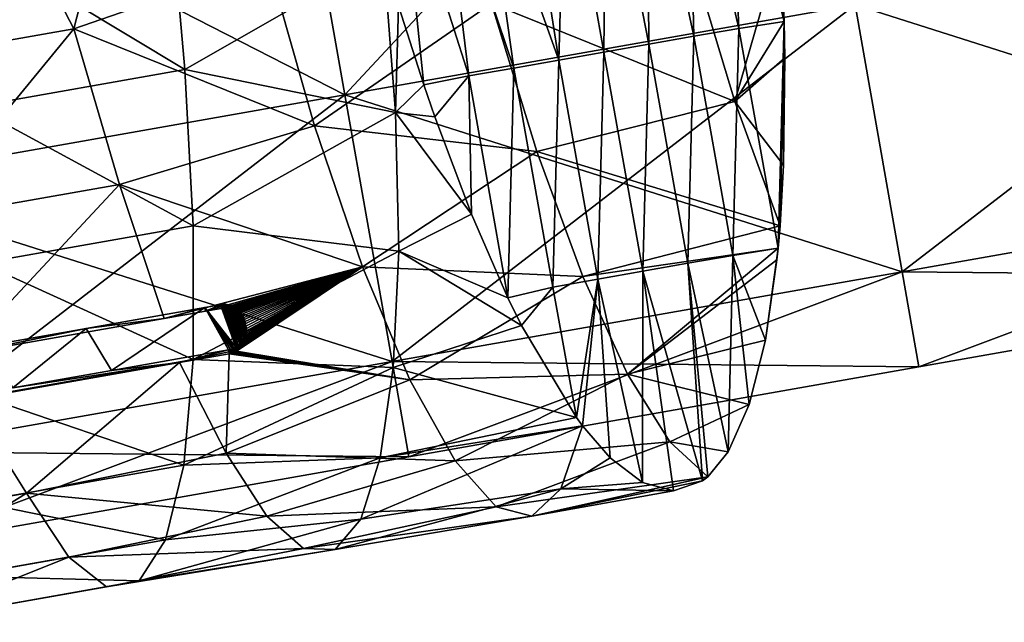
# Model space of a CAD drawing. Extents: x -65 to 803, y -691 to 80.
# Tile 60 of 256: x 101 to 140, y -276 to -252. Entities that reach past the tile are written whole.
import ezdxf

# ---------------------------------------------------------------- set-up
doc = ezdxf.new("R2010")
doc.units = 0
doc.header["$LTSCALE"] = 101.851852
for name, color, linetype in [('217', 7, 'CONTINUOUS'), ('218', 7, 'CONTINUOUS'), ('353', 7, 'CONTINUOUS'), ('359', 7, 'CONTINUOUS'), ('360', 7, 'CONTINUOUS'), ('361', 7, 'CONTINUOUS'), ('362', 7, 'CONTINUOUS'), ('374', 7, 'CONTINUOUS'), ('382', 7, 'CONTINUOUS')]:
    doc.layers.add(name, color=color, linetype=linetype)

msp = doc.modelspace()

# ---------------------------------------------------------------- linework, layer by layer
at = {"layer": '217', "linetype": 'CONTINUOUS'}
for points in [[(111.162, -239.211, 143.422), (113.878, -254.611, 135.891), (131.532, -235.62, 143.422), (111.162, -239.211, 143.422)], [(131.532, -235.62, 143.422), (113.878, -254.611, 135.891), (134.248, -251.02, 135.891), (131.532, -235.62, 143.422)], [(90.793, -242.803, 143.422), (93.508, -258.203, 135.891), (111.162, -239.211, 143.422), (90.793, -242.803, 143.422)], [(111.162, -239.211, 143.422), (93.508, -258.203, 135.891), (113.878, -254.611, 135.891), (111.162, -239.211, 143.422)], [(134.248, -251.02, 135.891), (136.127, -261.677, 122.321), (154.617, -247.428, 135.891), (134.248, -251.02, 135.891)], [(154.617, -247.428, 135.891), (136.127, -261.677, 122.321), (156.496, -258.085, 122.321), (154.617, -247.428, 135.891)], [(113.878, -254.611, 135.891), (115.757, -265.269, 122.321), (134.248, -251.02, 135.891), (113.878, -254.611, 135.891)], [(134.248, -251.02, 135.891), (115.757, -265.269, 122.321), (136.127, -261.677, 122.321), (134.248, -251.02, 135.891)], [(93.508, -258.203, 135.891), (95.387, -268.86, 122.321), (113.878, -254.611, 135.891), (93.508, -258.203, 135.891)], [(113.878, -254.611, 135.891), (95.387, -268.86, 122.321), (115.757, -265.269, 122.321), (113.878, -254.611, 135.891)], [(136.127, -261.677, 122.321), (136.797, -265.481, 105.4), (156.496, -258.085, 122.321), (136.127, -261.677, 122.321)], [(156.496, -258.085, 122.321), (136.797, -265.481, 105.4), (157.167, -261.889, 105.4), (156.496, -258.085, 122.321)], [(115.757, -265.269, 122.321), (116.428, -269.072, 105.4), (136.127, -261.677, 122.321), (115.757, -265.269, 122.321)], [(136.127, -261.677, 122.321), (116.428, -269.072, 105.4), (136.797, -265.481, 105.4), (136.127, -261.677, 122.321)], [(95.387, -268.86, 122.321), (96.058, -272.664, 105.4), (115.757, -265.269, 122.321), (95.387, -268.86, 122.321)], [(115.757, -265.269, 122.321), (96.058, -272.664, 105.4), (116.428, -269.072, 105.4), (115.757, -265.269, 122.321)]]:
    msp.add_3dface(points, dxfattribs=at)
at = {"layer": '218', "linetype": 'CONTINUOUS'}
for points in [[(113.878, -254.611, 74.909), (90.793, -242.803, 67.378), (111.162, -239.211, 67.378), (113.878, -254.611, 74.909)], [(113.878, -254.611, 74.909), (111.162, -239.211, 67.378), (134.248, -251.02, 74.909), (113.878, -254.611, 74.909)], [(93.508, -258.203, 74.909), (90.793, -242.803, 67.378), (113.878, -254.611, 74.909), (93.508, -258.203, 74.909)], [(156.496, -258.085, 88.479), (134.248, -251.02, 74.909), (154.617, -247.428, 74.909), (156.496, -258.085, 88.479)], [(136.127, -261.677, 88.479), (113.878, -254.611, 74.909), (134.248, -251.02, 74.909), (136.127, -261.677, 88.479)], [(136.127, -261.677, 88.479), (134.248, -251.02, 74.909), (156.496, -258.085, 88.479), (136.127, -261.677, 88.479)], [(115.757, -265.269, 88.479), (93.508, -258.203, 74.909), (113.878, -254.611, 74.909), (115.757, -265.269, 88.479)], [(115.757, -265.269, 88.479), (113.878, -254.611, 74.909), (136.127, -261.677, 88.479), (115.757, -265.269, 88.479)], [(95.387, -268.86, 88.479), (93.508, -258.203, 74.909), (115.757, -265.269, 88.479), (95.387, -268.86, 88.479)], [(157.167, -261.889, 105.4), (136.127, -261.677, 88.479), (156.496, -258.085, 88.479), (157.167, -261.889, 105.4)], [(136.797, -265.481, 105.4), (115.757, -265.269, 88.479), (136.127, -261.677, 88.479), (136.797, -265.481, 105.4)], [(157.167, -261.889, 105.4), (136.797, -265.481, 105.4), (136.127, -261.677, 88.479), (157.167, -261.889, 105.4)], [(116.428, -269.072, 105.4), (95.387, -268.86, 88.479), (115.757, -265.269, 88.479), (116.428, -269.072, 105.4)], [(136.797, -265.481, 105.4), (116.428, -269.072, 105.4), (115.757, -265.269, 88.479), (136.797, -265.481, 105.4)], [(116.428, -269.072, 105.4), (96.058, -272.664, 105.4), (95.387, -268.86, 88.479), (116.428, -269.072, 105.4)]]:
    msp.add_3dface(points, dxfattribs=at)
at = {"layer": '353', "color": 7, "linetype": 'CONTINUOUS'}
for points in [[(103.045, -251.97, 142.648), (104.987, -244.401, 145.638), (99.604, -245.35, 145.638), (103.045, -251.97, 142.648)], [(110.799, -249.291, 143.308), (104.987, -244.401, 145.638), (103.045, -251.97, 142.648), (110.799, -249.291, 143.308)], [(103.045, -251.97, 142.648), (99.604, -245.35, 145.638), (94.942, -253.397, 142.649), (103.045, -251.97, 142.648)], [(106.865, -246.632, 66.048), (107.479, -253.601, 69.518), (98.392, -248.126, 66.048), (106.865, -246.632, 66.048)], [(106.865, -246.632, 66.048), (115.418, -249.063, 67.78), (107.479, -253.601, 69.518), (106.865, -246.632, 66.048)], [(98.392, -248.126, 66.048), (107.479, -253.601, 69.518), (99.045, -255.09, 69.518), (98.392, -248.126, 66.048)], [(127.685, -249.046, 141.869), (129.443, -254.873, 137.599), (131.295, -248.442, 141.85), (127.685, -249.046, 141.869)], [(131.295, -248.442, 141.85), (129.443, -254.873, 137.599), (131.419, -251.676, 139.78), (131.295, -248.442, 141.85)], [(112.666, -255.846, 139.159), (110.799, -249.291, 143.308), (103.045, -251.97, 142.648), (112.666, -255.846, 139.159)], [(115.418, -249.063, 67.78), (115.893, -255.32, 71.673), (107.479, -253.601, 69.518), (115.418, -249.063, 67.78)], [(110.799, -249.291, 143.308), (112.666, -255.846, 139.159), (119.727, -250.967, 141.567), (110.799, -249.291, 143.308)], [(115.418, -249.063, 67.78), (116.013, -251.061, 68.907), (115.893, -255.32, 71.673), (115.418, -249.063, 67.78)], [(127.685, -249.046, 141.869), (119.727, -250.967, 141.567), (129.443, -254.873, 137.599), (127.685, -249.046, 141.869)], [(119.727, -250.967, 141.567), (112.666, -255.846, 139.159), (121.539, -256.875, 137.082), (119.727, -250.967, 141.567)], [(116.013, -251.061, 68.907), (117.026, -254.216, 71.022), (115.893, -255.32, 71.673), (116.013, -251.061, 68.907)], [(119.727, -250.967, 141.567), (121.539, -256.875, 137.082), (129.443, -254.873, 137.599), (119.727, -250.967, 141.567)], [(96.77, -259.621, 138.419), (103.045, -251.97, 142.648), (94.942, -253.397, 142.649), (96.77, -259.621, 138.419)], [(104.874, -258.194, 138.418), (103.045, -251.97, 142.648), (96.77, -259.621, 138.419), (104.874, -258.194, 138.418)], [(104.874, -258.194, 138.418), (112.666, -255.846, 139.159), (103.045, -251.97, 142.648), (104.874, -258.194, 138.418)], [(131.419, -251.676, 139.78), (129.443, -254.873, 137.599), (131.444, -253.13, 138.711), (131.419, -251.676, 139.78)], [(131.444, -253.13, 138.711), (129.443, -254.873, 137.599), (131.39, -257.423, 134.951), (131.444, -253.13, 138.711)], [(107.479, -253.601, 69.518), (107.814, -259.848, 74.206), (99.045, -255.09, 69.518), (107.479, -253.601, 69.518)], [(107.479, -253.601, 69.518), (115.893, -255.32, 71.673), (107.814, -259.848, 74.206), (107.479, -253.601, 69.518)], [(117.026, -254.216, 71.022), (117.466, -255.496, 72.015), (115.893, -255.32, 71.673), (117.026, -254.216, 71.022)], [(99.045, -255.09, 69.518), (107.814, -259.848, 74.206), (99.367, -261.339, 74.206), (99.045, -255.09, 69.518)], [(129.443, -254.873, 137.599), (121.539, -256.875, 137.082), (131.252, -259.849, 132.329), (129.443, -254.873, 137.599)], [(129.443, -254.873, 137.599), (131.252, -259.849, 132.329), (131.39, -257.423, 134.951), (129.443, -254.873, 137.599)], [(115.893, -255.32, 71.673), (116.024, -260.86, 76.598), (107.814, -259.848, 74.206), (115.893, -255.32, 71.673)], [(117.466, -255.496, 72.015), (118.926, -259.376, 75.609), (115.893, -255.32, 71.673), (117.466, -255.496, 72.015)], [(115.893, -255.32, 71.673), (118.926, -259.376, 75.609), (116.024, -260.86, 76.598), (115.893, -255.32, 71.673)], [(114.582, -261.487, 133.804), (112.666, -255.846, 139.159), (104.874, -258.194, 138.418), (114.582, -261.487, 133.804)], [(112.666, -255.846, 139.159), (114.582, -261.487, 133.804), (121.539, -256.875, 137.082), (112.666, -255.846, 139.159)], [(121.539, -256.875, 137.082), (114.582, -261.487, 133.804), (123.377, -261.87, 131.559), (121.539, -256.875, 137.082)], [(121.539, -256.875, 137.082), (123.377, -261.87, 131.559), (131.252, -259.849, 132.329), (121.539, -256.875, 137.082)], [(98.545, -264.972, 133.076), (104.874, -258.194, 138.418), (96.77, -259.621, 138.419), (98.545, -264.972, 133.076)], [(106.663, -263.545, 133.072), (104.874, -258.194, 138.418), (98.545, -264.972, 133.076), (106.663, -263.545, 133.072)], [(106.663, -263.545, 133.072), (114.582, -261.487, 133.804), (104.874, -258.194, 138.418), (106.663, -263.545, 133.072)], [(118.926, -259.376, 75.609), (120.388, -262.723, 79.65), (116.024, -260.86, 76.598), (118.926, -259.376, 75.609)], [(107.814, -259.848, 74.206), (107.81, -265.181, 79.963), (99.367, -261.339, 74.206), (107.814, -259.848, 74.206)], [(107.814, -259.848, 74.206), (116.024, -260.86, 76.598), (107.81, -265.181, 79.963), (107.814, -259.848, 74.206)], [(131.252, -259.849, 132.329), (123.377, -261.87, 131.559), (131.176, -260.74, 131.251), (131.252, -259.849, 132.329)], [(116.024, -260.86, 76.598), (115.805, -265.503, 82.393), (107.81, -265.181, 79.963), (116.024, -260.86, 76.598)], [(116.024, -260.86, 76.598), (120.927, -263.823, 81.249), (115.805, -265.503, 82.393), (116.024, -260.86, 76.598)], [(120.388, -262.723, 79.65), (120.927, -263.823, 81.249), (116.024, -260.86, 76.598), (120.388, -262.723, 79.65)], [(123.377, -261.87, 131.559), (125.167, -265.771, 125.201), (131.176, -260.74, 131.251), (123.377, -261.87, 131.559)], [(131.176, -260.74, 131.251), (125.167, -265.771, 125.201), (131.13, -261.203, 130.662), (131.176, -260.74, 131.251)], [(99.367, -261.339, 74.206), (107.81, -265.181, 79.963), (99.404, -266.665, 79.964), (99.367, -261.339, 74.206)], [(108.304, -263.256, 133.072), (114.582, -261.487, 133.804), (106.663, -263.545, 133.072), (108.304, -263.256, 133.072)], [(108.93, -263.145, 133.072), (114.582, -261.487, 133.804), (108.304, -263.256, 133.072), (108.93, -263.145, 133.072)], [(109.004, -263.135, 133.069), (114.582, -261.487, 133.804), (108.93, -263.145, 133.072), (109.004, -263.135, 133.069)], [(109.071, -263.13, 133.061), (114.582, -261.487, 133.804), (109.004, -263.135, 133.069), (109.071, -263.13, 133.061)], [(109.134, -263.13, 133.048), (114.582, -261.487, 133.804), (109.071, -263.13, 133.061), (109.134, -263.13, 133.048)], [(109.193, -263.135, 133.03), (114.582, -261.487, 133.804), (109.134, -263.13, 133.048), (109.193, -263.135, 133.03)], [(109.251, -263.145, 133.008), (114.582, -261.487, 133.804), (109.193, -263.135, 133.03), (109.251, -263.145, 133.008)], [(109.309, -263.159, 132.98), (114.582, -261.487, 133.804), (109.251, -263.145, 133.008), (109.309, -263.159, 132.98)], [(109.368, -263.18, 132.945), (114.582, -261.487, 133.804), (109.309, -263.159, 132.98), (109.368, -263.18, 132.945)], [(109.42, -263.203, 132.907), (114.582, -261.487, 133.804), (109.368, -263.18, 132.945), (109.42, -263.203, 132.907)], [(109.473, -263.231, 132.864), (114.582, -261.487, 133.804), (109.42, -263.203, 132.907), (109.473, -263.231, 132.864)], [(109.527, -263.266, 132.814), (114.582, -261.487, 133.804), (109.473, -263.231, 132.864), (109.527, -263.266, 132.814)], [(109.582, -263.306, 132.756), (114.582, -261.487, 133.804), (109.527, -263.266, 132.814), (109.582, -263.306, 132.756)], [(116.473, -265.999, 127.45), (114.582, -261.487, 133.804), (109.539, -264.854, 130.867), (116.473, -265.999, 127.45)], [(109.539, -264.854, 130.867), (114.582, -261.487, 133.804), (109.598, -264.815, 130.904), (109.539, -264.854, 130.867)], [(109.635, -263.352, 132.691), (114.582, -261.487, 133.804), (109.582, -263.306, 132.756), (109.635, -263.352, 132.691)], [(109.598, -264.815, 130.904), (114.582, -261.487, 133.804), (109.655, -264.769, 130.95), (109.598, -264.815, 130.904)], [(109.688, -263.406, 132.618), (114.582, -261.487, 133.804), (109.635, -263.352, 132.691), (109.688, -263.406, 132.618)], [(109.655, -264.769, 130.95), (114.582, -261.487, 133.804), (109.701, -264.723, 130.999), (109.655, -264.769, 130.95)], [(109.739, -263.467, 132.536), (114.582, -261.487, 133.804), (109.688, -263.406, 132.618), (109.739, -263.467, 132.536)], [(109.701, -264.723, 130.999), (114.582, -261.487, 133.804), (109.747, -264.67, 131.057), (109.701, -264.723, 130.999)], [(109.788, -263.535, 132.446), (114.582, -261.487, 133.804), (109.739, -263.467, 132.536), (109.788, -263.535, 132.446)], [(109.747, -264.67, 131.057), (114.582, -261.487, 133.804), (109.791, -264.611, 131.123), (109.747, -264.67, 131.057)], [(109.829, -263.604, 132.356), (114.582, -261.487, 133.804), (109.788, -263.535, 132.446), (109.829, -263.604, 132.356)], [(109.791, -264.611, 131.123), (114.582, -261.487, 133.804), (109.831, -264.544, 131.2), (109.791, -264.611, 131.123)], [(109.866, -263.68, 132.258), (114.582, -261.487, 133.804), (109.829, -263.604, 132.356), (109.866, -263.68, 132.258)], [(109.831, -264.544, 131.2), (114.582, -261.487, 133.804), (109.866, -264.47, 131.286), (109.831, -264.544, 131.2)], [(109.866, -264.47, 131.286), (114.582, -261.487, 133.804), (109.897, -264.387, 131.384), (109.866, -264.47, 131.286)], [(109.897, -263.765, 132.149), (114.582, -261.487, 133.804), (109.866, -263.68, 132.258), (109.897, -263.765, 132.149)], [(109.897, -264.387, 131.384), (114.582, -261.487, 133.804), (109.922, -264.296, 131.492), (109.897, -264.387, 131.384)], [(109.922, -263.856, 132.035), (114.582, -261.487, 133.804), (109.897, -263.765, 132.149), (109.922, -263.856, 132.035)], [(109.922, -264.296, 131.492), (114.582, -261.487, 133.804), (109.937, -264.219, 131.585), (109.922, -264.296, 131.492)], [(109.94, -263.951, 131.915), (114.582, -261.487, 133.804), (109.922, -263.856, 132.035), (109.94, -263.951, 131.915)], [(109.937, -264.219, 131.585), (114.582, -261.487, 133.804), (109.946, -264.136, 131.687), (109.937, -264.219, 131.585)], [(109.947, -264.045, 131.798), (114.582, -261.487, 133.804), (109.94, -263.951, 131.915), (109.947, -264.045, 131.798)], [(109.946, -264.136, 131.687), (114.582, -261.487, 133.804), (109.947, -264.045, 131.798), (109.946, -264.136, 131.687)], [(114.582, -261.487, 133.804), (116.473, -265.999, 127.45), (123.377, -261.87, 131.559), (114.582, -261.487, 133.804)], [(131.13, -261.203, 130.662), (125.167, -265.771, 125.201), (130.669, -264.412, 125.903), (131.13, -261.203, 130.662)], [(123.377, -261.87, 131.559), (116.473, -265.999, 127.45), (125.167, -265.771, 125.201), (123.377, -261.87, 131.559)], [(120.927, -263.823, 81.249), (123.118, -267.504, 88.39), (115.805, -265.503, 82.393), (120.927, -263.823, 81.249)], [(130.669, -264.412, 125.903), (125.167, -265.771, 125.201), (130.015, -266.982, 120.774), (130.669, -264.412, 125.903)], [(107.275, -265.303, 130.803), (109.137, -268.932, 124.567), (109.257, -264.954, 130.802), (107.275, -265.303, 130.803)], [(109.137, -268.932, 124.567), (116.473, -265.999, 127.45), (109.257, -264.954, 130.802), (109.137, -268.932, 124.567)], [(109.257, -264.954, 130.802), (116.473, -265.999, 127.45), (109.335, -264.937, 130.806), (109.257, -264.954, 130.802)], [(109.335, -264.937, 130.806), (116.473, -265.999, 127.45), (109.407, -264.914, 130.818), (109.335, -264.937, 130.806)], [(109.407, -264.914, 130.818), (116.473, -265.999, 127.45), (109.475, -264.887, 130.838), (109.407, -264.914, 130.818)], [(109.475, -264.887, 130.838), (116.473, -265.999, 127.45), (109.539, -264.854, 130.867), (109.475, -264.887, 130.838)], [(101.155, -270.532, 124.191), (107.275, -265.303, 130.803), (98.813, -266.793, 130.806), (101.155, -270.532, 124.191)], [(107.81, -265.181, 79.963), (107.442, -269.405, 86.573), (99.404, -266.665, 79.964), (107.81, -265.181, 79.963)], [(109.137, -268.932, 124.567), (107.275, -265.303, 130.803), (101.155, -270.532, 124.191), (109.137, -268.932, 124.567)], [(107.81, -265.181, 79.963), (115.805, -265.503, 82.393), (107.442, -269.405, 86.573), (107.81, -265.181, 79.963)], [(115.805, -265.503, 82.393), (115.282, -269.109, 88.891), (107.442, -269.405, 86.573), (115.805, -265.503, 82.393)], [(115.805, -265.503, 82.393), (123.118, -267.504, 88.39), (115.282, -269.109, 88.891), (115.805, -265.503, 82.393)], [(116.473, -265.999, 127.45), (118.273, -269.235, 120.304), (125.167, -265.771, 125.201), (116.473, -265.999, 127.45)], [(125.167, -265.771, 125.201), (118.273, -269.235, 120.304), (126.849, -268.471, 118.183), (125.167, -265.771, 125.201)], [(125.167, -265.771, 125.201), (126.849, -268.471, 118.183), (130.015, -266.982, 120.774), (125.167, -265.771, 125.201)], [(118.273, -269.235, 120.304), (116.473, -265.999, 127.45), (109.137, -268.932, 124.567), (118.273, -269.235, 120.304)], [(101.155, -270.532, 124.191), (98.813, -266.793, 130.806), (93.141, -271.943, 124.194), (101.155, -270.532, 124.191)], [(99.404, -266.665, 79.964), (107.442, -269.405, 86.573), (99.135, -270.872, 86.575), (99.404, -266.665, 79.964)], [(130.015, -266.982, 120.774), (126.849, -268.471, 118.183), (129.175, -268.868, 115.343), (130.015, -266.982, 120.774)], [(123.118, -267.504, 88.39), (123.359, -267.832, 89.24), (115.282, -269.109, 88.891), (123.118, -267.504, 88.39)], [(123.359, -267.832, 89.24), (122.501, -270.352, 96.805), (114.508, -271.559, 95.894), (123.359, -267.832, 89.24)], [(115.282, -269.109, 88.891), (123.359, -267.832, 89.24), (114.508, -271.559, 95.894), (115.282, -269.109, 88.891)], [(122.501, -270.352, 96.805), (123.359, -267.832, 89.24), (124.464, -269.111, 93.317), (122.501, -270.352, 96.805)], [(118.273, -269.235, 120.304), (119.91, -271.073, 112.637), (126.849, -268.471, 118.183), (118.273, -269.235, 120.304)], [(126.849, -268.471, 118.183), (119.91, -271.073, 112.637), (128.364, -269.869, 110.767), (126.849, -268.471, 118.183)], [(126.849, -268.471, 118.183), (128.364, -269.869, 110.767), (129.175, -268.868, 115.343), (126.849, -268.471, 118.183)], [(110.757, -271.451, 117.733), (109.137, -268.932, 124.567), (101.155, -270.532, 124.191), (110.757, -271.451, 117.733)], [(110.757, -271.451, 117.733), (118.273, -269.235, 120.304), (109.137, -268.932, 124.567), (110.757, -271.451, 117.733)], [(115.282, -269.109, 88.891), (114.508, -271.559, 95.894), (106.713, -272.395, 93.84), (115.282, -269.109, 88.891)], [(107.442, -269.405, 86.573), (115.282, -269.109, 88.891), (106.713, -272.395, 93.84), (107.442, -269.405, 86.573)], [(119.91, -271.073, 112.637), (118.273, -269.235, 120.304), (110.757, -271.451, 117.733), (119.91, -271.073, 112.637)], [(125.754, -270.098, 98.486), (122.501, -270.352, 96.805), (124.464, -269.111, 93.317), (125.754, -270.098, 98.486)], [(107.442, -269.405, 86.573), (106.713, -272.395, 93.84), (99.135, -270.872, 86.575), (107.442, -269.405, 86.573)], [(119.91, -271.073, 112.637), (121.336, -271.45, 104.706), (128.364, -269.869, 110.767), (119.91, -271.073, 112.637)], [(128.364, -269.869, 110.767), (121.336, -271.45, 104.706), (128.16, -270.031, 109.689), (128.364, -269.869, 110.767)], [(128.16, -270.031, 109.689), (121.336, -271.45, 104.706), (126.999, -270.432, 103.982), (128.16, -270.031, 109.689)], [(126.999, -270.432, 103.982), (122.501, -270.352, 96.805), (125.754, -270.098, 98.486), (126.999, -270.432, 103.982)], [(94.842, -274.499, 116.925), (101.155, -270.532, 124.191), (93.141, -271.943, 124.194), (94.842, -274.499, 116.925)], [(102.847, -273.088, 116.921), (101.155, -270.532, 124.191), (94.842, -274.499, 116.925), (102.847, -273.088, 116.921)], [(102.847, -273.088, 116.921), (110.757, -271.451, 117.733), (101.155, -270.532, 124.191), (102.847, -273.088, 116.921)], [(122.501, -270.352, 96.805), (121.336, -271.45, 104.706), (113.49, -272.78, 103.177), (122.501, -270.352, 96.805)], [(114.508, -271.559, 95.894), (122.501, -270.352, 96.805), (113.49, -272.78, 103.177), (114.508, -271.559, 95.894)], [(121.336, -271.45, 104.706), (122.501, -270.352, 96.805), (126.999, -270.432, 103.982), (121.336, -271.45, 104.706)], [(99.135, -270.872, 86.575), (106.713, -272.395, 93.84), (98.517, -273.842, 93.842), (99.135, -270.872, 86.575)], [(112.225, -272.743, 110.542), (119.91, -271.073, 112.637), (110.757, -271.451, 117.733), (112.225, -272.743, 110.542)], [(121.336, -271.45, 104.706), (119.91, -271.073, 112.637), (112.225, -272.743, 110.542), (121.336, -271.45, 104.706)], [(112.225, -272.743, 110.542), (110.757, -271.451, 117.733), (102.847, -273.088, 116.921), (112.225, -272.743, 110.542)], [(114.508, -271.559, 95.894), (113.49, -272.78, 103.177), (105.664, -274.034, 101.483), (114.508, -271.559, 95.894)], [(106.713, -272.395, 93.84), (114.508, -271.559, 95.894), (105.664, -274.034, 101.483), (106.713, -272.395, 93.84)], [(113.49, -272.78, 103.177), (121.336, -271.45, 104.706), (112.225, -272.743, 110.542), (113.49, -272.78, 103.177)], [(106.713, -272.395, 93.84), (105.664, -274.034, 101.483), (98.517, -273.842, 93.842), (106.713, -272.395, 93.84)], [(104.357, -274.269, 109.278), (112.225, -272.743, 110.542), (102.847, -273.088, 116.921), (104.357, -274.269, 109.278)], [(113.49, -272.78, 103.177), (112.225, -272.743, 110.542), (104.357, -274.269, 109.278), (113.49, -272.78, 103.177)], [(105.664, -274.034, 101.483), (113.49, -272.78, 103.177), (104.357, -274.269, 109.278), (105.664, -274.034, 101.483)], [(96.323, -275.686, 109.28), (102.847, -273.088, 116.921), (94.842, -274.499, 116.925), (96.323, -275.686, 109.28)], [(104.357, -274.269, 109.278), (102.847, -273.088, 116.921), (96.323, -275.686, 109.28), (104.357, -274.269, 109.278)], [(98.517, -273.842, 93.842), (105.664, -274.034, 101.483), (97.564, -275.464, 101.485), (98.517, -273.842, 93.842)], [(105.664, -274.034, 101.483), (104.357, -274.269, 109.278), (97.564, -275.464, 101.485), (105.664, -274.034, 101.483)], [(97.564, -275.464, 101.485), (104.357, -274.269, 109.278), (96.323, -275.686, 109.28), (97.564, -275.464, 101.485)]]:
    msp.add_3dface(points, dxfattribs=at)
at = {"layer": '359', "color": 7, "linetype": 'CONTINUOUS'}
for points in [[(108.278, -263.107, 132.941), (106.663, -263.545, 133.072), (103.539, -263.941, 132.942), (108.278, -263.107, 132.941)], [(108.304, -263.256, 133.072), (106.663, -263.545, 133.072), (108.278, -263.107, 132.941), (108.304, -263.256, 133.072)], [(106.663, -263.545, 133.072), (98.545, -264.972, 133.076), (103.539, -263.941, 132.942), (106.663, -263.545, 133.072)], [(103.539, -263.941, 132.942), (98.545, -264.972, 133.076), (99.743, -264.608, 132.944), (103.539, -263.941, 132.942)]]:
    msp.add_3dface(points, dxfattribs=at)
at = {"layer": '360', "color": 7, "linetype": 'CONTINUOUS'}
for points in [[(108.304, -263.256, 133.072), (108.278, -263.107, 132.941), (108.904, -262.996, 132.941), (108.304, -263.256, 133.072)], [(108.93, -263.145, 133.072), (108.304, -263.256, 133.072), (108.904, -262.996, 132.941), (108.93, -263.145, 133.072)]]:
    msp.add_3dface(points, dxfattribs=at)
at = {"layer": '361', "color": 7, "linetype": 'CONTINUOUS'}
for points in [[(109.004, -263.135, 133.069), (108.904, -262.996, 132.941), (108.978, -262.986, 132.938), (109.004, -263.135, 133.069)], [(109.004, -263.135, 133.069), (108.93, -263.145, 133.072), (108.904, -262.996, 132.941), (109.004, -263.135, 133.069)], [(109.046, -262.981, 132.93), (109.071, -263.13, 133.061), (108.978, -262.986, 132.938), (109.046, -262.981, 132.93)], [(109.071, -263.13, 133.061), (109.004, -263.135, 133.069), (108.978, -262.986, 132.938), (109.071, -263.13, 133.061)], [(109.134, -263.13, 133.048), (109.071, -263.13, 133.061), (109.046, -262.981, 132.93), (109.134, -263.13, 133.048)], [(109.109, -262.981, 132.917), (109.134, -263.13, 133.048), (109.046, -262.981, 132.93), (109.109, -262.981, 132.917)], [(109.193, -263.135, 133.03), (109.134, -263.13, 133.048), (109.109, -262.981, 132.917), (109.193, -263.135, 133.03)], [(109.169, -262.986, 132.899), (109.193, -263.135, 133.03), (109.109, -262.981, 132.917), (109.169, -262.986, 132.899)], [(109.251, -263.145, 133.008), (109.193, -263.135, 133.03), (109.169, -262.986, 132.899), (109.251, -263.145, 133.008)], [(109.227, -262.996, 132.876), (109.251, -263.145, 133.008), (109.169, -262.986, 132.899), (109.227, -262.996, 132.876)], [(109.309, -263.159, 132.98), (109.251, -263.145, 133.008), (109.227, -262.996, 132.876), (109.309, -263.159, 132.98)], [(109.286, -263.011, 132.847), (109.309, -263.159, 132.98), (109.227, -262.996, 132.876), (109.286, -263.011, 132.847)], [(109.368, -263.18, 132.945), (109.309, -263.159, 132.98), (109.286, -263.011, 132.847), (109.368, -263.18, 132.945)], [(109.345, -263.032, 132.812), (109.368, -263.18, 132.945), (109.286, -263.011, 132.847), (109.345, -263.032, 132.812)], [(109.42, -263.203, 132.907), (109.368, -263.18, 132.945), (109.345, -263.032, 132.812), (109.42, -263.203, 132.907)], [(109.397, -263.055, 132.775), (109.42, -263.203, 132.907), (109.345, -263.032, 132.812), (109.397, -263.055, 132.775)], [(109.473, -263.231, 132.864), (109.42, -263.203, 132.907), (109.397, -263.055, 132.775), (109.473, -263.231, 132.864)], [(109.45, -263.083, 132.732), (109.473, -263.231, 132.864), (109.397, -263.055, 132.775), (109.45, -263.083, 132.732)], [(109.527, -263.266, 132.814), (109.473, -263.231, 132.864), (109.45, -263.083, 132.732), (109.527, -263.266, 132.814)], [(109.503, -263.117, 132.682), (109.527, -263.266, 132.814), (109.45, -263.083, 132.732), (109.503, -263.117, 132.682)], [(109.582, -263.306, 132.756), (109.527, -263.266, 132.814), (109.503, -263.117, 132.682), (109.582, -263.306, 132.756)], [(109.556, -263.157, 132.625), (109.582, -263.306, 132.756), (109.503, -263.117, 132.682), (109.556, -263.157, 132.625)], [(109.635, -263.352, 132.691), (109.582, -263.306, 132.756), (109.556, -263.157, 132.625), (109.635, -263.352, 132.691)], [(109.61, -263.203, 132.561), (109.635, -263.352, 132.691), (109.556, -263.157, 132.625), (109.61, -263.203, 132.561)], [(109.688, -263.406, 132.618), (109.635, -263.352, 132.691), (109.61, -263.203, 132.561), (109.688, -263.406, 132.618)], [(109.662, -263.256, 132.488), (109.688, -263.406, 132.618), (109.61, -263.203, 132.561), (109.662, -263.256, 132.488)], [(109.739, -263.467, 132.536), (109.688, -263.406, 132.618), (109.662, -263.256, 132.488), (109.739, -263.467, 132.536)], [(109.713, -263.316, 132.407), (109.739, -263.467, 132.536), (109.662, -263.256, 132.488), (109.713, -263.316, 132.407)], [(109.761, -263.383, 132.318), (109.739, -263.467, 132.536), (109.713, -263.316, 132.407), (109.761, -263.383, 132.318)], [(109.788, -263.535, 132.446), (109.739, -263.467, 132.536), (109.761, -263.383, 132.318), (109.788, -263.535, 132.446)], [(109.802, -263.451, 132.23), (109.788, -263.535, 132.446), (109.761, -263.383, 132.318), (109.802, -263.451, 132.23)], [(109.829, -263.604, 132.356), (109.788, -263.535, 132.446), (109.802, -263.451, 132.23), (109.829, -263.604, 132.356)], [(109.838, -263.525, 132.134), (109.829, -263.604, 132.356), (109.802, -263.451, 132.23), (109.838, -263.525, 132.134)], [(109.866, -263.68, 132.258), (109.829, -263.604, 132.356), (109.838, -263.525, 132.134), (109.866, -263.68, 132.258)], [(109.869, -263.608, 132.029), (109.866, -263.68, 132.258), (109.838, -263.525, 132.134), (109.869, -263.608, 132.029)], [(109.897, -263.765, 132.149), (109.866, -263.68, 132.258), (109.869, -263.608, 132.029), (109.897, -263.765, 132.149)], [(109.894, -263.696, 131.917), (109.897, -263.765, 132.149), (109.869, -263.608, 132.029), (109.894, -263.696, 131.917)], [(109.922, -263.856, 132.035), (109.897, -263.765, 132.149), (109.894, -263.696, 131.917), (109.922, -263.856, 132.035)], [(109.911, -263.789, 131.8), (109.922, -263.856, 132.035), (109.894, -263.696, 131.917), (109.911, -263.789, 131.8)], [(109.94, -263.951, 131.915), (109.922, -263.856, 132.035), (109.911, -263.789, 131.8), (109.94, -263.951, 131.915)], [(109.92, -263.882, 131.685), (109.94, -263.951, 131.915), (109.911, -263.789, 131.8), (109.92, -263.882, 131.685)], [(109.841, -264.309, 131.169), (109.897, -264.387, 131.384), (109.871, -264.226, 131.267), (109.841, -264.309, 131.169)], [(109.871, -264.226, 131.267), (109.922, -264.296, 131.492), (109.896, -264.134, 131.377), (109.871, -264.226, 131.267)], [(109.897, -264.387, 131.384), (109.922, -264.296, 131.492), (109.871, -264.226, 131.267), (109.897, -264.387, 131.384)], [(109.896, -264.134, 131.377), (109.937, -264.219, 131.585), (109.911, -264.056, 131.472), (109.896, -264.134, 131.377)], [(109.922, -264.296, 131.492), (109.937, -264.219, 131.585), (109.896, -264.134, 131.377), (109.922, -264.296, 131.492)], [(109.911, -264.056, 131.472), (109.946, -264.136, 131.687), (109.919, -263.972, 131.574), (109.911, -264.056, 131.472)], [(109.937, -264.219, 131.585), (109.946, -264.136, 131.687), (109.911, -264.056, 131.472), (109.937, -264.219, 131.585)], [(109.919, -263.972, 131.574), (109.947, -264.045, 131.798), (109.92, -263.882, 131.685), (109.919, -263.972, 131.574)], [(109.946, -264.136, 131.687), (109.947, -264.045, 131.798), (109.919, -263.972, 131.574), (109.946, -264.136, 131.687)], [(109.947, -264.045, 131.798), (109.94, -263.951, 131.915), (109.92, -263.882, 131.685), (109.947, -264.045, 131.798)], [(109.573, -264.657, 130.784), (109.655, -264.769, 130.95), (109.629, -264.611, 130.831), (109.573, -264.657, 130.784)], [(109.629, -264.611, 130.831), (109.701, -264.723, 130.999), (109.676, -264.564, 130.88), (109.629, -264.611, 130.831)], [(109.655, -264.769, 130.95), (109.701, -264.723, 130.999), (109.629, -264.611, 130.831), (109.655, -264.769, 130.95)], [(109.676, -264.564, 130.88), (109.747, -264.67, 131.057), (109.721, -264.512, 130.938), (109.676, -264.564, 130.88)], [(109.701, -264.723, 130.999), (109.747, -264.67, 131.057), (109.676, -264.564, 130.88), (109.701, -264.723, 130.999)], [(109.721, -264.512, 130.938), (109.791, -264.611, 131.123), (109.765, -264.452, 131.005), (109.721, -264.512, 130.938)], [(109.747, -264.67, 131.057), (109.791, -264.611, 131.123), (109.721, -264.512, 130.938), (109.747, -264.67, 131.057)], [(109.765, -264.452, 131.005), (109.831, -264.544, 131.2), (109.805, -264.384, 131.082), (109.765, -264.452, 131.005)], [(109.791, -264.611, 131.123), (109.831, -264.544, 131.2), (109.765, -264.452, 131.005), (109.791, -264.611, 131.123)], [(109.805, -264.384, 131.082), (109.866, -264.47, 131.286), (109.841, -264.309, 131.169), (109.805, -264.384, 131.082)], [(109.831, -264.544, 131.2), (109.866, -264.47, 131.286), (109.805, -264.384, 131.082), (109.831, -264.544, 131.2)], [(109.866, -264.47, 131.286), (109.897, -264.387, 131.384), (109.841, -264.309, 131.169), (109.866, -264.47, 131.286)], [(109.228, -264.797, 130.681), (109.335, -264.937, 130.806), (109.307, -264.78, 130.685), (109.228, -264.797, 130.681)], [(109.243, -264.875, 130.741), (109.335, -264.937, 130.806), (109.228, -264.797, 130.681), (109.243, -264.875, 130.741)], [(109.257, -264.954, 130.802), (109.335, -264.937, 130.806), (109.243, -264.875, 130.741), (109.257, -264.954, 130.802)], [(109.307, -264.78, 130.685), (109.407, -264.914, 130.818), (109.38, -264.757, 130.698), (109.307, -264.78, 130.685)], [(109.335, -264.937, 130.806), (109.407, -264.914, 130.818), (109.307, -264.78, 130.685), (109.335, -264.937, 130.806)], [(109.38, -264.757, 130.698), (109.475, -264.887, 130.838), (109.449, -264.729, 130.718), (109.38, -264.757, 130.698)], [(109.407, -264.914, 130.818), (109.475, -264.887, 130.838), (109.38, -264.757, 130.698), (109.407, -264.914, 130.818)], [(109.449, -264.729, 130.718), (109.539, -264.854, 130.867), (109.513, -264.696, 130.747), (109.449, -264.729, 130.718)], [(109.475, -264.887, 130.838), (109.539, -264.854, 130.867), (109.449, -264.729, 130.718), (109.475, -264.887, 130.838)], [(109.513, -264.696, 130.747), (109.598, -264.815, 130.904), (109.573, -264.657, 130.784), (109.513, -264.696, 130.747)], [(109.539, -264.854, 130.867), (109.598, -264.815, 130.904), (109.513, -264.696, 130.747), (109.539, -264.854, 130.867)], [(109.598, -264.815, 130.904), (109.655, -264.769, 130.95), (109.573, -264.657, 130.784), (109.598, -264.815, 130.904)]]:
    msp.add_3dface(points, dxfattribs=at)
at = {"layer": '362', "color": 7, "linetype": 'CONTINUOUS'}
for points in [[(107.275, -265.303, 130.803), (109.228, -264.797, 130.681), (104.553, -265.619, 130.683), (107.275, -265.303, 130.803)], [(109.228, -264.797, 130.681), (107.275, -265.303, 130.803), (109.243, -264.875, 130.741), (109.228, -264.797, 130.681)], [(109.257, -264.954, 130.802), (109.243, -264.875, 130.741), (107.275, -265.303, 130.803), (109.257, -264.954, 130.802)], [(98.813, -266.793, 130.806), (107.275, -265.303, 130.803), (100.618, -266.312, 130.685), (98.813, -266.793, 130.806)], [(100.618, -266.312, 130.685), (107.275, -265.303, 130.803), (104.553, -265.619, 130.683), (100.618, -266.312, 130.685)]]:
    msp.add_3dface(points, dxfattribs=at)
at = {"layer": '374', "color": 7, "linetype": 'CONTINUOUS'}
for points in [[(108.904, -262.996, 132.941), (108.278, -263.107, 132.941), (109.513, -264.696, 130.747), (108.904, -262.996, 132.941)], [(108.904, -262.996, 132.941), (109.573, -264.657, 130.784), (108.978, -262.986, 132.938), (108.904, -262.996, 132.941)], [(108.904, -262.996, 132.941), (109.513, -264.696, 130.747), (109.573, -264.657, 130.784), (108.904, -262.996, 132.941)], [(109.676, -264.564, 130.88), (109.046, -262.981, 132.93), (108.978, -262.986, 132.938), (109.676, -264.564, 130.88)], [(109.573, -264.657, 130.784), (109.629, -264.611, 130.831), (108.978, -262.986, 132.938), (109.573, -264.657, 130.784)], [(109.629, -264.611, 130.831), (109.676, -264.564, 130.88), (108.978, -262.986, 132.938), (109.629, -264.611, 130.831)], [(109.676, -264.564, 130.88), (109.721, -264.512, 130.938), (109.046, -262.981, 132.93), (109.676, -264.564, 130.88)], [(109.721, -264.512, 130.938), (109.109, -262.981, 132.917), (109.046, -262.981, 132.93), (109.721, -264.512, 130.938)], [(109.721, -264.512, 130.938), (109.169, -262.986, 132.899), (109.109, -262.981, 132.917), (109.721, -264.512, 130.938)], [(109.721, -264.512, 130.938), (109.765, -264.452, 131.005), (109.169, -262.986, 132.899), (109.721, -264.512, 130.938)], [(109.765, -264.452, 131.005), (109.227, -262.996, 132.876), (109.169, -262.986, 132.899), (109.765, -264.452, 131.005)], [(109.765, -264.452, 131.005), (109.805, -264.384, 131.082), (109.227, -262.996, 132.876), (109.765, -264.452, 131.005)], [(109.805, -264.384, 131.082), (109.286, -263.011, 132.847), (109.227, -262.996, 132.876), (109.805, -264.384, 131.082)], [(109.805, -264.384, 131.082), (109.841, -264.309, 131.169), (109.286, -263.011, 132.847), (109.805, -264.384, 131.082)], [(109.841, -264.309, 131.169), (109.345, -263.032, 132.812), (109.286, -263.011, 132.847), (109.841, -264.309, 131.169)], [(109.841, -264.309, 131.169), (109.871, -264.226, 131.267), (109.345, -263.032, 132.812), (109.841, -264.309, 131.169)], [(109.871, -264.226, 131.267), (109.397, -263.055, 132.775), (109.345, -263.032, 132.812), (109.871, -264.226, 131.267)], [(109.871, -264.226, 131.267), (109.45, -263.083, 132.732), (109.397, -263.055, 132.775), (109.871, -264.226, 131.267)], [(108.278, -263.107, 132.941), (103.539, -263.941, 132.942), (104.553, -265.619, 130.683), (108.278, -263.107, 132.941)], [(109.228, -264.797, 130.681), (108.278, -263.107, 132.941), (104.553, -265.619, 130.683), (109.228, -264.797, 130.681)], [(108.278, -263.107, 132.941), (109.228, -264.797, 130.681), (109.307, -264.78, 130.685), (108.278, -263.107, 132.941)], [(108.278, -263.107, 132.941), (109.307, -264.78, 130.685), (109.38, -264.757, 130.698), (108.278, -263.107, 132.941)], [(108.278, -263.107, 132.941), (109.38, -264.757, 130.698), (109.449, -264.729, 130.718), (108.278, -263.107, 132.941)], [(108.278, -263.107, 132.941), (109.449, -264.729, 130.718), (109.513, -264.696, 130.747), (108.278, -263.107, 132.941)], [(109.871, -264.226, 131.267), (109.896, -264.134, 131.377), (109.45, -263.083, 132.732), (109.871, -264.226, 131.267)], [(109.896, -264.134, 131.377), (109.503, -263.117, 132.682), (109.45, -263.083, 132.732), (109.896, -264.134, 131.377)], [(109.896, -264.134, 131.377), (109.911, -264.056, 131.472), (109.503, -263.117, 132.682), (109.896, -264.134, 131.377)], [(109.911, -264.056, 131.472), (109.556, -263.157, 132.625), (109.503, -263.117, 132.682), (109.911, -264.056, 131.472)], [(109.911, -264.056, 131.472), (109.919, -263.972, 131.574), (109.556, -263.157, 132.625), (109.911, -264.056, 131.472)], [(109.919, -263.972, 131.574), (109.61, -263.203, 132.561), (109.556, -263.157, 132.625), (109.919, -263.972, 131.574)], [(109.919, -263.972, 131.574), (109.662, -263.256, 132.488), (109.61, -263.203, 132.561), (109.919, -263.972, 131.574)], [(109.919, -263.972, 131.574), (109.92, -263.882, 131.685), (109.662, -263.256, 132.488), (109.919, -263.972, 131.574)], [(109.92, -263.882, 131.685), (109.713, -263.316, 132.407), (109.662, -263.256, 132.488), (109.92, -263.882, 131.685)], [(109.92, -263.882, 131.685), (109.911, -263.789, 131.8), (109.713, -263.316, 132.407), (109.92, -263.882, 131.685)], [(109.911, -263.789, 131.8), (109.761, -263.383, 132.318), (109.713, -263.316, 132.407), (109.911, -263.789, 131.8)], [(109.911, -263.789, 131.8), (109.894, -263.696, 131.917), (109.761, -263.383, 132.318), (109.911, -263.789, 131.8)], [(109.894, -263.696, 131.917), (109.802, -263.451, 132.23), (109.761, -263.383, 132.318), (109.894, -263.696, 131.917)], [(109.894, -263.696, 131.917), (109.869, -263.608, 132.029), (109.802, -263.451, 132.23), (109.894, -263.696, 131.917)], [(109.869, -263.608, 132.029), (109.838, -263.525, 132.134), (109.802, -263.451, 132.23), (109.869, -263.608, 132.029)], [(103.539, -263.941, 132.942), (99.743, -264.608, 132.944), (100.618, -266.312, 130.685), (103.539, -263.941, 132.942)], [(103.539, -263.941, 132.942), (100.618, -266.312, 130.685), (104.553, -265.619, 130.683), (103.539, -263.941, 132.942)]]:
    msp.add_3dface(points, dxfattribs=at)
at = {"layer": '382', "color": 7, "linetype": 'CONTINUOUS'}
for points in [[(127.593, -243.285, 128.911), (129.234, -242.996, 136.748), (129.601, -251.958, 131.13), (127.593, -243.285, 128.911)], [(130.886, -242.721, 144.627), (131.419, -251.676, 139.78), (129.234, -242.996, 136.748), (130.886, -242.721, 144.627)], [(129.234, -242.996, 136.748), (131.419, -251.676, 139.78), (129.601, -251.958, 131.13), (129.234, -242.996, 136.748)], [(130.886, -242.721, 144.627), (131.295, -248.442, 141.85), (131.419, -251.676, 139.78), (130.886, -242.721, 144.627)], [(125.953, -243.575, 121.073), (127.593, -243.285, 128.911), (127.806, -252.274, 122.553), (125.953, -243.575, 121.073)], [(127.806, -252.274, 122.553), (127.593, -243.285, 128.911), (129.601, -251.958, 131.13), (127.806, -252.274, 122.553)], [(124.312, -243.864, 113.236), (125.953, -243.575, 121.073), (126.01, -252.591, 113.976), (124.312, -243.864, 113.236)], [(126.01, -252.591, 113.976), (125.953, -243.575, 121.073), (127.806, -252.274, 122.553), (126.01, -252.591, 113.976)], [(121.031, -244.443, 97.561), (122.671, -244.153, 105.398), (122.419, -253.224, 96.821), (121.031, -244.443, 97.561)], [(122.419, -253.224, 96.821), (122.671, -244.153, 105.398), (124.215, -252.907, 105.398), (122.419, -253.224, 96.821)], [(122.671, -244.153, 105.398), (124.312, -243.864, 113.236), (124.215, -252.907, 105.398), (122.671, -244.153, 105.398)], [(124.215, -252.907, 105.398), (124.312, -243.864, 113.236), (126.01, -252.591, 113.976), (124.215, -252.907, 105.398)], [(119.39, -244.732, 89.723), (121.031, -244.443, 97.561), (122.419, -253.224, 96.821), (119.39, -244.732, 89.723)], [(117.75, -245.021, 81.886), (119.39, -244.732, 89.723), (120.624, -253.541, 88.243), (117.75, -245.021, 81.886)], [(120.624, -253.541, 88.243), (119.39, -244.732, 89.723), (122.419, -253.224, 96.821), (120.624, -253.541, 88.243)], [(117.026, -254.216, 71.022), (116.013, -251.061, 68.907), (116.109, -245.31, 74.048), (117.026, -254.216, 71.022)], [(116.109, -245.31, 74.048), (117.75, -245.021, 81.886), (118.828, -253.857, 79.666), (116.109, -245.31, 74.048)], [(117.026, -254.216, 71.022), (116.109, -245.31, 74.048), (118.828, -253.857, 79.666), (117.026, -254.216, 71.022)], [(118.828, -253.857, 79.666), (117.75, -245.021, 81.886), (120.624, -253.541, 88.243), (118.828, -253.857, 79.666)], [(127.806, -252.274, 122.553), (129.601, -251.958, 131.13), (129.367, -261.025, 122.638), (127.806, -252.274, 122.553)], [(129.601, -251.958, 131.13), (131.176, -260.74, 131.251), (129.367, -261.025, 122.638), (129.601, -251.958, 131.13)], [(131.419, -251.676, 139.78), (131.176, -260.74, 131.251), (129.601, -251.958, 131.13), (131.419, -251.676, 139.78)], [(131.252, -259.849, 132.329), (131.176, -260.74, 131.251), (131.419, -251.676, 139.78), (131.252, -259.849, 132.329)], [(131.252, -259.849, 132.329), (131.419, -251.676, 139.78), (131.39, -257.423, 134.951), (131.252, -259.849, 132.329)], [(131.419, -251.676, 139.78), (131.444, -253.13, 138.711), (131.39, -257.423, 134.951), (131.419, -251.676, 139.78)], [(126.01, -252.591, 113.976), (127.806, -252.274, 122.553), (127.57, -261.342, 114.052), (126.01, -252.591, 113.976)], [(127.57, -261.342, 114.052), (127.806, -252.274, 122.553), (129.367, -261.025, 122.638), (127.57, -261.342, 114.052)], [(124.215, -252.907, 105.398), (126.01, -252.591, 113.976), (125.773, -261.659, 105.467), (124.215, -252.907, 105.398)], [(125.773, -261.659, 105.467), (126.01, -252.591, 113.976), (127.57, -261.342, 114.052), (125.773, -261.659, 105.467)], [(120.624, -253.541, 88.243), (122.419, -253.224, 96.821), (122.178, -262.293, 88.296), (120.624, -253.541, 88.243)], [(122.178, -262.293, 88.296), (122.419, -253.224, 96.821), (123.976, -261.976, 96.881), (122.178, -262.293, 88.296)], [(122.419, -253.224, 96.821), (124.215, -252.907, 105.398), (123.976, -261.976, 96.881), (122.419, -253.224, 96.821)], [(123.976, -261.976, 96.881), (124.215, -252.907, 105.398), (125.773, -261.659, 105.467), (123.976, -261.976, 96.881)], [(120.388, -262.723, 79.65), (118.828, -253.857, 79.666), (120.624, -253.541, 88.243), (120.388, -262.723, 79.65)], [(120.388, -262.723, 79.65), (120.624, -253.541, 88.243), (122.178, -262.293, 88.296), (120.388, -262.723, 79.65)], [(117.466, -255.496, 72.015), (117.026, -254.216, 71.022), (118.828, -253.857, 79.666), (117.466, -255.496, 72.015)], [(118.926, -259.376, 75.609), (117.466, -255.496, 72.015), (118.828, -253.857, 79.666), (118.926, -259.376, 75.609)], [(120.388, -262.723, 79.65), (118.926, -259.376, 75.609), (118.828, -253.857, 79.666), (120.388, -262.723, 79.65)], [(129.175, -268.868, 115.343), (127.57, -261.342, 114.052), (129.367, -261.025, 122.638), (129.175, -268.868, 115.343)], [(130.015, -266.982, 120.774), (129.175, -268.868, 115.343), (129.367, -261.025, 122.638), (130.015, -266.982, 120.774)], [(131.176, -260.74, 131.251), (130.669, -264.412, 125.903), (129.367, -261.025, 122.638), (131.176, -260.74, 131.251)], [(130.669, -264.412, 125.903), (130.015, -266.982, 120.774), (129.367, -261.025, 122.638), (130.669, -264.412, 125.903)], [(131.176, -260.74, 131.251), (131.13, -261.203, 130.662), (130.669, -264.412, 125.903), (131.176, -260.74, 131.251)], [(128.16, -270.031, 109.689), (125.773, -261.659, 105.467), (127.57, -261.342, 114.052), (128.16, -270.031, 109.689)], [(128.364, -269.869, 110.767), (128.16, -270.031, 109.689), (127.57, -261.342, 114.052), (128.364, -269.869, 110.767)], [(129.175, -268.868, 115.343), (128.364, -269.869, 110.767), (127.57, -261.342, 114.052), (129.175, -268.868, 115.343)], [(125.754, -270.098, 98.486), (123.976, -261.976, 96.881), (125.773, -261.659, 105.467), (125.754, -270.098, 98.486)], [(126.999, -270.432, 103.982), (125.754, -270.098, 98.486), (125.773, -261.659, 105.467), (126.999, -270.432, 103.982)], [(128.16, -270.031, 109.689), (126.999, -270.432, 103.982), (125.773, -261.659, 105.467), (128.16, -270.031, 109.689)], [(123.118, -267.504, 88.39), (122.178, -262.293, 88.296), (123.976, -261.976, 96.881), (123.118, -267.504, 88.39)], [(123.359, -267.832, 89.24), (123.118, -267.504, 88.39), (123.976, -261.976, 96.881), (123.359, -267.832, 89.24)], [(124.464, -269.111, 93.317), (123.359, -267.832, 89.24), (123.976, -261.976, 96.881), (124.464, -269.111, 93.317)], [(125.754, -270.098, 98.486), (124.464, -269.111, 93.317), (123.976, -261.976, 96.881), (125.754, -270.098, 98.486)], [(120.927, -263.823, 81.249), (120.388, -262.723, 79.65), (122.178, -262.293, 88.296), (120.927, -263.823, 81.249)], [(123.118, -267.504, 88.39), (120.927, -263.823, 81.249), (122.178, -262.293, 88.296), (123.118, -267.504, 88.39)]]:
    msp.add_3dface(points, dxfattribs=at)

doc.saveas('drawing.dxf')
